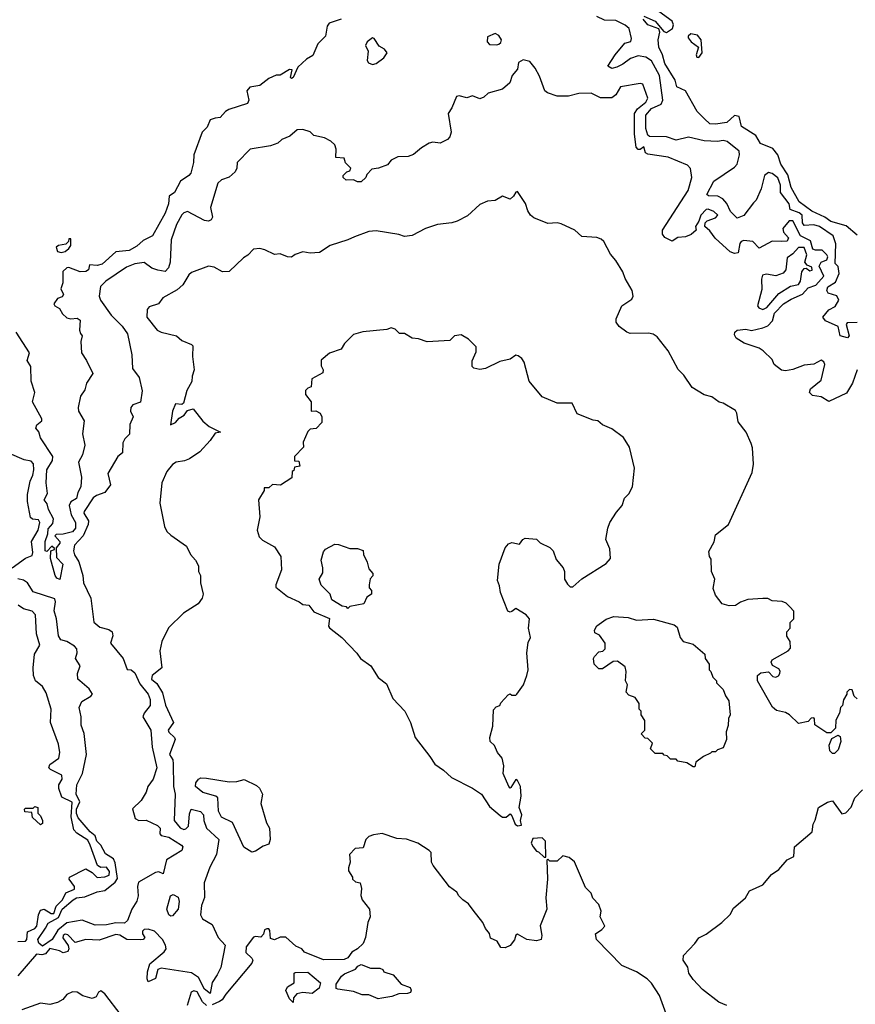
# Model space of a CAD drawing. Extents: x 1861455 to 2058065, y 200073 to 437907.
# Tile 38 of 256: x 1933064 to 1937496, y 265361 to 270582. Entities that reach past the tile are written whole.
import ezdxf

# ---------------------------------------------------------------- set-up
doc = ezdxf.new("R2010")
doc.units = 0

msp = doc.modelspace()

# ---------------------------------------------------------------- linework, layer by layer
at = {"layer": '0CON05XD'}
for points in [[(1936375, 270600), (1936435, 270573.3), (1936479.5, 270519.6), (1936495, 270512.9), (1936525.7, 270535), (1936530.8, 270555), (1936525, 270573.3), (1936415, 270653.3)], [(1934770, 270585), (1934705, 270563.3), (1934695, 270547.5), (1934685.8, 270495), (1934645.9, 270454.1), (1934618.8, 270391.2), (1934585, 270372), (1934540, 270330), (1934515, 270274.3), (1934505, 270270), (1934500, 270275), (1934510, 270315), (1934495, 270316.7), (1934445, 270287.5), (1934425, 270286.7), (1934385, 270270), (1934337.3, 270232.7), (1934285, 270223.8), (1934268.8, 270205), (1934280, 270155), (1934273.3, 270136.7), (1934173.3, 270105), (1934155, 270094), (1934126.7, 270063.3), (1934101.3, 270058.7), (1934075, 270050.6), (1934059.2, 270010.8), (1934031.5, 269985), (1933988.6, 269865), (1933985.7, 269825), (1933971.7, 269768.3), (1933961.2, 269755), (1933916.7, 269725), (1933886.2, 269665), (1933857.5, 269645), (1933853.1, 269605), (1933835, 269556.2), (1933769.2, 269435), (1933719.1, 269410.9), (1933685, 269381.1), (1933645, 269358), (1933575, 269350), (1933502.5, 269285), (1933475, 269278), (1933435, 269282.5), (1933428.6, 269255), (1933415, 269245.5), (1933385, 269245.4), (1933325, 269266.7), (1933313.9, 269266.1), (1933293.9, 269246.1), (1933293, 269187), (1933282, 269155), (1933296.2, 269123.8), (1933288.8, 269111.2), (1933265, 269103.8), (1933245.8, 269075), (1933250.8, 269065), (1933275, 269050), (1933291.5, 269021.5), (1933315, 269001.1), (1933335, 268995.5), (1933369.3, 268999.3), (1933385, 268987.5), (1933380.8, 268935), (1933387.1, 268917.1), (1933396.2, 268905), (1933388.1, 268875), (1933391.9, 268815), (1933418.9, 268775), (1933451.9, 268705), (1933419.2, 268655), (1933410.7, 268619.3), (1933386.7, 268585), (1933374.2, 268525), (1933376.2, 268505), (1933406.9, 268455), (1933397.1, 268385), (1933410, 268325), (1933396.6, 268273.4), (1933375.6, 268235), (1933392.5, 268155), (1933388.1, 268105), (1933372, 268075), (1933365, 268043.3), (1933335.7, 268024.3), (1933327.5, 268005), (1933336.8, 267956.8), (1933360, 267915), (1933361.2, 267885), (1933345, 267866.7), (1933295, 267853.8), (1933258.3, 267851.7), (1933250, 267845), (1933277.5, 267815), (1933276.7, 267805), (1933258.3, 267781.7), (1933259.5, 267729.6), (1933294, 267695), (1933277.5, 267612.5), (1933260.7, 267620.7), (1933252.5, 267635), (1933227.5, 267725), (1933230, 267765), (1933248.3, 267771.7), (1933248.3, 267778.3), (1933235, 267790), (1933207.5, 267762.5), (1933200, 267765), (1933200, 267815), (1933213.8, 267855)], [(1937505, 268975.5), (1937453.3, 268975), (1937447.5, 268965), (1937463.8, 268905), (1937455, 268893.8), (1937415, 268905.6), (1937404.6, 268954.6), (1937337.5, 268985), (1937323.3, 269005), (1937355, 269043.3), (1937388.6, 269061.4), (1937408.6, 269095), (1937397.9, 269117.9), (1937351.4, 269131.4), (1937343.8, 269145), (1937350, 269165), (1937390.6, 269189.4), (1937410.3, 269235), (1937405, 269273.3), (1937388.3, 269288.3), (1937392.3, 269392.3), (1937377.5, 269435), (1937306.2, 269485), (1937275, 269493.5), (1937225, 269489.4), (1937215.4, 269505), (1937214.1, 269545), (1937198.1, 269558.1), (1937150, 269575), (1937144.3, 269605), (1937098.8, 269665), (1937099.4, 269705), (1937085, 269743.3), (1937055, 269766.7), (1937035, 269770.6), (1937014, 269755), (1936996.7, 269685), (1936970, 269625), (1936955, 269610), (1936905, 269543.3), (1936868.3, 269528.3), (1936833.9, 269563.9), (1936815, 269607.5), (1936792.3, 269632.3), (1936766.1, 269646.1), (1936716.7, 269646.7), (1936707.5, 269655), (1936745.8, 269725), (1936855, 269800), (1936868.5, 269815), (1936880.8, 269865), (1936880, 269885), (1936815.7, 269935), (1936795, 269940.4), (1936765, 269935.5), (1936695, 269939.5), (1936611.7, 269958.3), (1936545, 269942.2), (1936495, 269960.6), (1936405, 269961.5), (1936395, 269968.8), (1936385.4, 270005.4), (1936384, 270075), (1936415, 270110.5), (1936466.2, 270133.8), (1936474.8, 270155), (1936456.4, 270286.4), (1936415, 270362.6), (1936385, 270382.2), (1936345, 270389.4), (1936303.8, 270376.2), (1936262.9, 270345), (1936230.7, 270329.3), (1936205, 270322.5), (1936182.5, 270335), (1936221.5, 270395), (1936273.7, 270456.3), (1936305, 270466.7), (1936308.6, 270481.4), (1936296.7, 270535), (1936275, 270552.2), (1936225, 270576.7), (1936165, 270579.2), (1936125, 270597.8)], [(1937505, 269439.2), (1937448, 269488), (1937365, 269512.2), (1937333.7, 269533.7), (1937265, 269565.5), (1937198.1, 269615), (1937155, 269692.5), (1937138.4, 269758.4), (1937100.5, 269815), (1937085.3, 269865.3), (1937057.7, 269897.8), (1936993.3, 269925), (1936967.5, 269967.5), (1936891.4, 270015), (1936878.9, 270068.9), (1936855, 270073.1), (1936815, 270036.2), (1936755, 270027.5), (1936725, 270030), (1936696.7, 270056.7), (1936657.5, 270095), (1936594.3, 270204.3), (1936550, 270225), (1936540.7, 270260.7), (1936485, 270350), (1936474, 270395), (1936453.1, 270435), (1936450, 270475), (1936458.8, 270515), (1936453.6, 270533.6), (1936395, 270553.8), (1936371.2, 270585)], [(1935595, 270447.5), (1935605, 270452.5), (1935615, 270460), (1935620, 270475), (1935605, 270497.5), (1935585, 270507.5), (1935545, 270490), (1935542.5, 270465), (1935555, 270450), (1935595, 270447.5)], [(1936665, 270381.2), (1936683.8, 270405), (1936677.8, 270475), (1936659.6, 270499.6), (1936623.5, 270506.5), (1936609.2, 270495), (1936610, 270485), (1936624.6, 270464.6), (1936663.3, 270435), (1936652.5, 270395), (1936655, 270383.3), (1936665, 270381.2)], [(1934935, 270343.3), (1934955, 270350), (1934995, 270380), (1935013.3, 270405), (1934998.8, 270425), (1934970.3, 270440.3), (1934945, 270482.5), (1934935, 270485.7), (1934906.7, 270465), (1934897.5, 270445), (1934912.5, 270415), (1934907.5, 270365), (1934913.6, 270353.6), (1934935, 270343.3)], [(1937506.2, 268725), (1937481.4, 268655), (1937449.3, 268600.7), (1937355, 268556.2), (1937315, 268582.5), (1937268.3, 268588.3), (1937252.5, 268605), (1937257.5, 268625), (1937315, 268670), (1937333.6, 268753.6), (1937328, 268768), (1937315, 268776.7), (1937275.8, 268754.2), (1937225, 268750), (1937164, 268726), (1937125, 268720), (1937105, 268723.8), (1937065, 268752.5), (1937055, 268780), (1937007.5, 268825), (1936985, 268840), (1936906.4, 268866.4), (1936863.6, 268893.6), (1936855, 268910), (1936856.7, 268925), (1936870, 268935), (1936915, 268941.2), (1936945, 268933.3), (1937005, 268947.1), (1937030.9, 268959.1), (1937056.2, 268985), (1937067.1, 269025), (1937115.5, 269075), (1937155, 269100), (1937215, 269125.4), (1937245, 269158.9), (1937285.9, 269174.1), (1937328.1, 269221.9), (1937303.1, 269275), (1937315, 269295.2), (1937345, 269307.9), (1937349.3, 269325), (1937345.2, 269335.2), (1937319.8, 269359.8), (1937285, 269359), (1937269.8, 269365), (1937258.6, 269408.7), (1937204.8, 269434.8), (1937165, 269515.4), (1937145, 269514.3), (1937110.7, 269475), (1937114.9, 269454.9), (1937142.1, 269425), (1937135, 269407.8), (1937105, 269404.6), (1937055, 269406.5), (1936985, 269370), (1936951.4, 269405), (1936905, 269410.7), (1936890, 269405), (1936883.8, 269395), (1936874.2, 269345.8), (1936855, 269342.5), (1936831.5, 269351.5), (1936753, 269423), (1936725, 269462.5), (1936697.5, 269485), (1936700, 269505), (1936710, 269515), (1936755, 269531.2), (1936765.8, 269544.2), (1936745.5, 269565), (1936715, 269576.7), (1936705, 269574.5), (1936676.9, 269545), (1936666.4, 269513.6), (1936647.5, 269485), (1936651.2, 269465), (1936625, 269442), (1936595, 269430), (1936555, 269427.5), (1936525, 269407.5), (1936485, 269427.5), (1936472.5, 269445), (1936473.9, 269466.1), (1936609.6, 269675), (1936629.2, 269745), (1936621.7, 269791.7), (1936605, 269810), (1936503.2, 269853.2), (1936395, 269868), (1936383.3, 269875), (1936375, 269907.5), (1936355, 269892.5), (1936343.9, 269893.9), (1936333.3, 269905), (1936325.4, 269975), (1936324.5, 270085), (1936341, 270109), (1936384.6, 270145), (1936395.6, 270165), (1936369.3, 270239.3), (1936355, 270243.3), (1936250, 270225), (1936226.4, 270183.6), (1936205, 270167.5), (1936145, 270167.5), (1936095, 270192.5), (1936029.3, 270190.7), (1935975, 270176.2), (1935915, 270176.7), (1935863, 270193), (1935850, 270205), (1935821.7, 270281.7), (1935797.5, 270325), (1935769.7, 270359.7), (1935735, 270368.6), (1935710, 270355), (1935705, 270320), (1935676.7, 270285), (1935663.6, 270246.4), (1935625, 270213.3), (1935548.3, 270191.7), (1935525, 270170), (1935505, 270162.5), (1935465, 270177.5), (1935435, 270167.5), (1935395, 270177.5), (1935380, 270175), (1935356.7, 270115), (1935336.7, 270085), (1935353.3, 269985), (1935345, 269960), (1935333, 269947), (1935295, 269927.5), (1935255, 269932.5), (1935235, 269927.5), (1935195, 269902.5), (1935153.6, 269866.4), (1935125, 269856.7), (1935070, 269855), (1935033.6, 269836.4), (1935015, 269812.5), (1934966.4, 269793.6), (1934931.7, 269788.3), (1934905, 269760), (1934900, 269745), (1934875, 269722.5), (1934855, 269722.5), (1934835, 269732.5), (1934795, 269730), (1934780, 269745), (1934780, 269755), (1934800, 269775), (1934815, 269780), (1934820, 269795), (1934791.7, 269821.7), (1934785, 269847.5), (1934741.7, 269851.7), (1934743.3, 269895), (1934735, 269917.5), (1934715, 269937.5), (1934680, 269955), (1934625, 269967.5), (1934605, 269987.5), (1934565, 270000), (1934535, 269997.5), (1934496.1, 269963.9), (1934453.9, 269946.1), (1934432.5, 269927.5), (1934395, 269913.3), (1934286.2, 269895), (1934217.5, 269825), (1934216.7, 269795), (1934206.7, 269775), (1934175, 269746.7), (1934135, 269732), (1934114.5, 269715.5), (1934076.7, 269585), (1934087.5, 269535), (1934079.3, 269520.7), (1934065, 269513.8), (1934045, 269516.2), (1933955, 269564), (1933935, 269557.5), (1933923.7, 269546.3), (1933896.5, 269495), (1933867.3, 269415), (1933862.2, 269295), (1933853.6, 269266.4), (1933835, 269247.1), (1933797.1, 269252.9), (1933765, 269264.5), (1933725, 269294.6), (1933675, 269286.6), (1933631.3, 269268.7), (1933522, 269195), (1933493.3, 269166.7), (1933485.7, 269115), (1933492.5, 269095), (1933549.2, 269015), (1933607, 268957), (1933635.6, 268915), (1933659.4, 268805), (1933662.1, 268732.1), (1933698.6, 268685), (1933714.3, 268614.3), (1933705.8, 268554.2), (1933665, 268538.6), (1933652.9, 268525), (1933651.9, 268505), (1933666.9, 268475), (1933647.8, 268435), (1933646.3, 268383.7), (1933621.7, 268358.3), (1933611.7, 268338.3), (1933610, 268285), (1933584.7, 268265.3), (1933532.5, 268175), (1933546.2, 268115), (1933516, 268075), (1933471.5, 268058.5), (1933454.2, 268045.8), (1933406.2, 267973.8), (1933405.4, 267965), (1933430, 267925), (1933428, 267905), (1933401.6, 267845), (1933355, 267795.7), (1933350.4, 267765), (1933354.6, 267744.6), (1933377.5, 267707.5), (1933399.4, 267635), (1933402.2, 267595), (1933441.2, 267515), (1933457.6, 267387.6), (1933490.2, 267360.2), (1933537.7, 267347.7), (1933554.5, 267335), (1933558.6, 267315), (1933546.7, 267275), (1933612.5, 267195), (1933635, 267136.7), (1933655, 267134.2), (1933675, 267118.6), (1933700.8, 267060.8), (1933745.5, 267005), (1933756, 266976), (1933757.1, 266945), (1933724.7, 266905), (1933718, 266885), (1933759.6, 266815), (1933766.7, 266725), (1933790.8, 266615), (1933772.9, 266555), (1933744, 266516), (1933735.2, 266484.8), (1933709, 266441.1), (1933663.1, 266396.9), (1933677.5, 266345), (1933695.4, 266334.6), (1933735, 266337.1), (1933795, 266309.6), (1933809.4, 266295), (1933808, 266265), (1933815, 266256.2), (1933855, 266246.7), (1933923.3, 266205), (1933930, 266195), (1933924.3, 266175.7), (1933842.7, 266127.3), (1933825, 266053.3), (1933803, 266063), (1933785, 266060), (1933695, 266008.9), (1933688.4, 265985), (1933693.1, 265935), (1933685, 265907.5), (1933658.8, 265865), (1933636.2, 265805), (1933620, 265790), (1933575, 265792.3), (1933525, 265782.5), (1933465, 265781.1), (1933395, 265806.9), (1933315, 265792.8), (1933266.7, 265753.2), (1933236.9, 265705), (1933185, 265668.5), (1933165.4, 265685), (1933161.3, 265705), (1933200.8, 265765), (1933215, 265790.4), (1933269.5, 265820.5), (1933290, 265865), (1933347.5, 265915), (1933365, 265924.7), (1933409.5, 265930.4), (1933475, 265956.3), (1933515, 265963.9), (1933571.2, 266008.8), (1933582.2, 266027.8), (1933570, 266110), (1933561.6, 266131.6), (1933519.3, 266159.3), (1933493.9, 266203.8), (1933474.2, 266225), (1933464, 266254), (1933438.9, 266275), (1933375, 266349.7), (1933365, 266372.9), (1933366, 266395), (1933384, 266435), (1933363.1, 266475), (1933366.7, 266525), (1933396.8, 266585), (1933418, 266685), (1933406.5, 266796.5), (1933390.5, 266840.5), (1933389.5, 266885), (1933379.2, 266935), (1933393.3, 266966.7), (1933442.5, 266995), (1933450, 267005), (1933433, 267033), (1933382.5, 267075), (1933373.3, 267085), (1933371.2, 267115), (1933384.2, 267155), (1933360, 267195), (1933370, 267225), (1933368.1, 267245), (1933355, 267260.4), (1933315, 267284.1), (1933283, 267293), (1933270.5, 267315), (1933259.1, 267405), (1933246.9, 267446.9), (1933254.5, 267495), (1933251.1, 267511.1), (1933135, 267547.8), (1933105.4, 267595.4), (1933085, 267609.8), (1933055, 267616)], [(1937505, 266980), (1937490, 266995), (1937478.3, 267028.3), (1937465, 267030), (1937450, 267015), (1937450, 267005), (1937432.5, 266975), (1937427.5, 266945), (1937417.5, 266935), (1937412.5, 266905), (1937393, 266867), (1937390, 266825), (1937365, 266800), (1937345, 266800), (1937281.7, 266841.7), (1937280, 266875), (1937275, 266880), (1937261.7, 266878.3), (1937245, 266860), (1937195, 266850), (1937146.1, 266896.1), (1937125, 266907.5), (1937078.3, 266918.3), (1937057, 266937), (1936977.5, 267075), (1936977.5, 267105), (1936995, 267117.5), (1937035, 267123.3), (1937058.3, 267098.3), (1937075, 267095.6), (1937088.2, 267101.8), (1937095.6, 267114.4), (1937097.1, 267127.1), (1937090, 267140), (1937057, 267157), (1937050, 267175), (1937055, 267187.5), (1937140, 267235), (1937151.7, 267248.3), (1937150, 267285), (1937133, 267313), (1937132.5, 267335), (1937150, 267355), (1937150, 267385), (1937170, 267405), (1937170, 267445), (1937148.3, 267468.3), (1937128.3, 267488.3), (1937107, 267497), (1937055, 267500), (1937031.7, 267511.7), (1937005, 267513.3), (1936925, 267506.7), (1936886.4, 267493.6), (1936860, 267475), (1936827, 267473), (1936790, 267485), (1936755, 267530), (1936742.5, 267565), (1936750, 267615), (1936732.5, 267655), (1936731.7, 267721.7), (1936722.5, 267735), (1936718.3, 267761.7), (1936747, 267813), (1936755, 267850), (1936822.5, 267905), (1936948.8, 268181.2), (1936956.2, 268225), (1936950.7, 268310.7), (1936943.8, 268335), (1936916, 268395), (1936875, 268450), (1936868.2, 268495), (1936860, 268510), (1936795, 268547.5), (1936773, 268553), (1936735, 268582.5), (1936695, 268592.5), (1936630.7, 268630.7), (1936586.4, 268696.4), (1936556.4, 268726.4), (1936503.3, 268825), (1936445, 268900), (1936423.9, 268913.9), (1936399.5, 268919.6), (1936302.5, 268917.5), (1936283.9, 268923.9), (1936242.5, 268955), (1936228.3, 268978.3), (1936227.5, 268995), (1936257.5, 269065), (1936310.7, 269099.3), (1936317.5, 269115), (1936312.5, 269145), (1936275, 269210), (1936263.3, 269245), (1936226.2, 269305), (1936197.7, 269337.7), (1936162.5, 269405), (1936148.3, 269418.3), (1936125, 269426.2), (1936045, 269432.5), (1936007.5, 269465), (1935935, 269498.8), (1935915, 269503.8), (1935865, 269500), (1935791.7, 269531.7), (1935772.5, 269545), (1935758.3, 269568.3), (1935747, 269607), (1935705, 269670), (1935695, 269667.5), (1935683.3, 269645), (1935665, 269630), (1935625, 269646.2), (1935585, 269622.5), (1935545, 269618.8), (1935505, 269601.2), (1935438.3, 269541.7), (1935385, 269513.3), (1935356.1, 269503.9), (1935280, 269495), (1935216.1, 269473.9), (1935145, 269436.7), (1935105, 269432.5), (1935075, 269443.3), (1934955, 269462), (1934915, 269458.8), (1934839.2, 269430.8), (1934805, 269413.8), (1934710, 269385), (1934655, 269347.5), (1934605, 269343.3), (1934565, 269350), (1934525, 269336.7), (1934505, 269322.5), (1934485, 269323.3), (1934445, 269340), (1934415, 269336.7), (1934365, 269361.2), (1934337.6, 269367.6), (1934304.5, 269365.5), (1934275, 269332.5), (1934250.7, 269319.3), (1934175, 269246.7), (1934140, 269245), (1934095, 269268.8), (1934065, 269273.8), (1933975, 269241.2), (1933961.2, 269228.8), (1933928.8, 269175), (1933900.3, 269149.7), (1933823.9, 269106.1), (1933800, 269075), (1933750.7, 269059.3), (1933740, 269045), (1933738.8, 269005), (1933793.3, 268935), (1933815, 268923.8), (1933895.9, 268905.9), (1933925, 268880), (1933975, 268860), (1933981.7, 268851.7), (1933980, 268795), (1933990, 268725), (1933978.3, 268691.7), (1933976.4, 268663.6), (1933951.2, 268615), (1933932.3, 268547.7), (1933925, 268541.2), (1933890, 268545), (1933875.6, 268505), (1933863.6, 268433.6), (1933891.2, 268445), (1933910.9, 268469.1), (1933936.7, 268485), (1933955, 268510), (1933985, 268517.5), (1934035, 268452.5), (1934070, 268425), (1934130, 268395), (1934101.7, 268388.3), (1934075, 268350), (1934019.3, 268290.7), (1933965, 268252.5), (1933938.3, 268241.7), (1933895, 268236.2), (1933875, 268223.3), (1933843.8, 268185), (1933818, 268125), (1933808.3, 268018.3), (1933832.5, 267895), (1933845, 267867.5), (1933865, 267847.5), (1933949.3, 267789.3), (1933970, 267745), (1933997.5, 267715), (1934012.5, 267685), (1934012.5, 267655), (1934022.5, 267635), (1934022.5, 267595), (1934037.5, 267535), (1934032.5, 267515), (1934010, 267485), (1933932.5, 267435), (1933853.6, 267356.4), (1933817.5, 267285), (1933807.5, 267235), (1933817.5, 267145), (1933766.2, 267103.8), (1933764, 267085), (1933792, 267062), (1933822, 267012)], [(1933285, 269347.5), (1933305, 269352.5), (1933325, 269367.5), (1933336, 269385), (1933335, 269420), (1933325, 269420), (1933322.5, 269405), (1933308.3, 269391.7), (1933270, 269385), (1933257.5, 269375), (1933265, 269352.5), (1933285, 269347.5)], [(1937005, 269044.8), (1937026, 269055), (1937090.8, 269129.2), (1937151.9, 269168.1), (1937195, 269177.5), (1937205.7, 269195), (1937211.5, 269245), (1937225, 269261.4), (1937235, 269264), (1937255, 269250), (1937266, 269254), (1937265, 269270), (1937240.8, 269280.8), (1937228.8, 269295), (1937239.2, 269335), (1937225, 269373.5), (1937195, 269373.5), (1937165, 269339.4), (1937135, 269318), (1937127.8, 269255), (1937113.3, 269236.7), (1937075, 269222.5), (1937025, 269231.5), (1937003.7, 269226.3), (1936997.8, 269205), (1936999.8, 269150.2), (1936977.5, 269065), (1936983.3, 269053.3), (1937005, 269044.8)], [(1935705, 266307.5), (1935725, 266310), (1935720, 266335), (1935726.7, 266365), (1935712.5, 266405), (1935723.3, 266465), (1935720, 266515), (1935705, 266547.5), (1935695, 266552.5), (1935669.3, 266510.7), (1935665, 266507.5), (1935657.5, 266515), (1935627.5, 266585), (1935631.2, 266625), (1935623.3, 266665), (1935597.5, 266695), (1935583, 266733), (1935560, 266755), (1935557.5, 266775), (1935573.3, 266835), (1935577.5, 266922.5), (1935591.7, 266938.3), (1935610, 266945), (1935615, 266960), (1935655, 267002.5), (1935665, 267007.5), (1935675, 267000), (1935695, 267000), (1935700, 267005), (1935735.9, 267054.1), (1935753.3, 267105), (1935760, 267135), (1935753.3, 267225), (1935760.7, 267279.3), (1935772.5, 267305), (1935762.5, 267355), (1935767.5, 267405), (1935750, 267425), (1935695, 267460), (1935675, 267443.3), (1935665, 267440), (1935652.5, 267445), (1935613.6, 267543.6), (1935609.3, 267579.3), (1935598.3, 267608.3), (1935607.5, 267695), (1935638.3, 267781.7), (1935657, 267803), (1935675, 267810), (1935715, 267800), (1935732.5, 267825), (1935745, 267832.5), (1935805, 267827.5), (1935825, 267807.5), (1935875, 267782.5), (1935892.5, 267765), (1935908.8, 267718.8), (1935946.7, 267675), (1935953.3, 267655), (1935953.3, 267615), (1935969.3, 267589.3), (1935983.9, 267573.9), (1935997.5, 267575), (1936045, 267616.7), (1936175, 267697.5), (1936197.5, 267725), (1936193.3, 267775), (1936173.3, 267825), (1936183.3, 267885), (1936193.9, 267916.1), (1936229.3, 267970.7), (1936260, 268005), (1936272.5, 268045), (1936295, 268067.5), (1936313.8, 268105), (1936323.9, 268203.9), (1936297.5, 268315), (1936266.4, 268366.4), (1936205, 268412.5), (1936155, 268433.3), (1936130, 268455), (1936105, 268457.5), (1936021.2, 268491.2), (1935995, 268547.5), (1935915, 268547.5), (1935835, 268582.5), (1935766.7, 268665), (1935740, 268765), (1935726.7, 268785), (1935708.3, 268798.3), (1935695, 268803.3), (1935665, 268781.2), (1935610.5, 268769.6), (1935535, 268731.2), (1935505, 268726.7), (1935473, 268733), (1935463, 268743), (1935463, 268773), (1935485, 268820), (1935485, 268847.5), (1935445, 268887.5), (1935405, 268910), (1935370, 268905), (1935345, 268880), (1935225, 268873.3), (1935179.3, 268889.3), (1935145, 268892.5), (1935105, 268917.5), (1935078.3, 268918.3), (1935055, 268940), (1935035, 268947.5), (1935011.7, 268938.3), (1934883.6, 268926.4), (1934835, 268912.5), (1934787.5, 268865), (1934770, 268835), (1934706.4, 268813.6), (1934663.9, 268776.1), (1934663, 268747), (1934673.3, 268725), (1934671.7, 268708.3), (1934613.6, 268676.4), (1934610, 268635), (1934591.7, 268628.3), (1934580, 268615), (1934580, 268595), (1934610, 268555), (1934610, 268505), (1934635, 268507.5), (1934657.5, 268495), (1934666.7, 268475), (1934667.5, 268445), (1934636.1, 268413.9), (1934605, 268410), (1934591.7, 268398.3), (1934568.3, 268341.7), (1934570, 268315), (1934522.5, 268265), (1934521.7, 268241.7), (1934545, 268240), (1934550, 268215), (1934521.7, 268208.3), (1934518.3, 268191.7), (1934510, 268185), (1934508.3, 268151.7), (1934447, 268113), (1934405, 268117.5), (1934385, 268100), (1934360, 268100), (1934360, 268085), (1934330, 268035), (1934337.5, 267945), (1934323.8, 267875), (1934335, 267840), (1934351.7, 267821.7), (1934415.9, 267785.9), (1934450, 267735), (1934453.3, 267665), (1934422, 267585), (1934422.7, 267572.7), (1934485, 267523.3), (1934546.7, 267495), (1934565, 267480), (1934597, 267477), (1934625, 267442.5), (1934706.4, 267406.4), (1934702.5, 267365), (1934707, 267357), (1934772.5, 267305), (1934853, 267223), (1934872.5, 267195), (1934925.8, 267155.8), (1934965, 267093.3), (1935009.5, 267059.6), (1935042.7, 266982.7), (1935106.2, 266915), (1935136.7, 266855), (1935161.2, 266775), (1935240, 266675), (1935265, 266633.3), (1935312.3, 266602.3), (1935355, 266562.5), (1935465, 266507.5), (1935512.5, 266475), (1935555, 266410), (1935611.7, 266361.7), (1935625, 266353.3), (1935645, 266352.5), (1935665, 266370), (1935675, 266360), (1935692.5, 266315), (1935705, 266307.5)], [(1933213.8, 267855), (1933215, 267882.5), (1933240, 267910), (1933244.2, 267935), (1933216.7, 267985), (1933210, 268015), (1933194, 268035), (1933211.5, 268068.5), (1933204.6, 268125.4), (1933208.5, 268195), (1933238, 268245), (1933240.6, 268265), (1933174.5, 268365), (1933165.4, 268395.4), (1933149.2, 268415), (1933155, 268433.3), (1933181.2, 268455), (1933182, 268465), (1933132, 268555), (1933144.3, 268605), (1933124.4, 268665), (1933122.9, 268742.9), (1933103.8, 268775), (1933116.4, 268815), (1933045, 268923.8)], [(1933024.3, 267675.6), (1933095, 267725.5), (1933129.9, 267740.1), (1933133.5, 267756.5), (1933126.4, 267815), (1933163.1, 267875), (1933170.7, 267915), (1933165, 267928.9), (1933132.8, 267932.8), (1933121.7, 267941.7), (1933106.3, 268026.3), (1933106.4, 268063.6), (1933119.2, 268135), (1933134.1, 268165.9), (1933139.2, 268195), (1933137.3, 268227.3), (1933125, 268240), (1933088.3, 268248.3), (1933011.2, 268281.2)], [(1934805, 267460), (1934798.3, 267468.3), (1934775, 267472.5), (1934720, 267505), (1934710, 267535), (1934663, 267583), (1934652.5, 267615), (1934671.7, 267648.3), (1934672.5, 267675), (1934663.3, 267715), (1934675, 267760), (1934686.4, 267773.6), (1934735, 267800), (1934755, 267798.8), (1934815, 267776.7), (1934855, 267776.7), (1934885, 267766.7), (1934887.5, 267745), (1934907.5, 267705), (1934915, 267670), (1934937.5, 267645), (1934937, 267633), (1934923, 267617), (1934917.5, 267585), (1934918.3, 267568.3), (1934930, 267555), (1934930, 267535), (1934905, 267520), (1934890, 267485), (1934815, 267470), (1934805, 267460)], [(1933055, 265694), (1933095, 265695.5), (1933102.9, 265705), (1933105.3, 265744.6), (1933145, 265762.2), (1933155, 265774.2), (1933163.6, 265835), (1933175, 265860), (1933195, 265865.5), (1933231.3, 265841.3), (1933245, 265842.5), (1933258.4, 265881.6), (1933291.2, 265915), (1933308.7, 265951.3), (1933355, 265971.2), (1933355.8, 265985), (1933326.2, 266025), (1933328.8, 266035), (1933415, 266078.6), (1933449.4, 266059.4), (1933475, 266032.5), (1933515.8, 266035.8), (1933538.9, 266045), (1933540, 266065), (1933525, 266088), (1933495, 266085.8), (1933477.3, 266097.3), (1933437.5, 266205), (1933425, 266230.4), (1933367.7, 266267.7), (1933351.4, 266285), (1933337.5, 266355), (1933342, 266432.1), (1933288.7, 266458.7), (1933271.2, 266505), (1933272.5, 266525), (1933289.6, 266555), (1933288.6, 266575), (1933228, 266605), (1933219.4, 266615), (1933225, 266632), (1933272.5, 266665), (1933277.8, 266695), (1933269.8, 266739.8), (1933228.1, 266855), (1933231.1, 266925), (1933205, 267013.1), (1933185.8, 267045.8), (1933148.9, 267075), (1933137.5, 267105), (1933135.3, 267145), (1933142.9, 267217.1), (1933172, 267265), (1933153.3, 267325), (1933147.5, 267425), (1933130, 267445), (1933085, 267457.8), (1933057, 267477)], [(1936645, 266620), (1936635, 266620), (1936601.7, 266641.7), (1936555, 266650), (1936545, 266660), (1936515, 266660), (1936498.3, 266678.3), (1936481.7, 266681.7), (1936475, 266690), (1936435, 266690), (1936410, 266715), (1936420, 266745), (1936395, 266770), (1936381.7, 266771.7), (1936360, 266795), (1936380, 266815), (1936380, 266865), (1936360, 266895), (1936360, 266915), (1936350, 266925), (1936350, 266955), (1936328.3, 266988.3), (1936295, 267000), (1936280, 267015), (1936287.5, 267055), (1936277.5, 267075), (1936280, 267125), (1936275, 267150), (1936235, 267180), (1936211.7, 267178.3), (1936155, 267140), (1936135, 267140), (1936110, 267165), (1936107.5, 267195), (1936112.5, 267205), (1936135, 267230), (1936157, 267233), (1936170, 267245), (1936170, 267275), (1936138.3, 267318.3), (1936115, 267330), (1936112.5, 267345), (1936125, 267367.5), (1936175, 267402.5), (1936215, 267416.7), (1936291.7, 267411.7), (1936335, 267397.5), (1936425, 267402.5), (1936535, 267373.3), (1936550.7, 267360.7), (1936566.4, 267306.4), (1936583.6, 267283.6), (1936635, 267270), (1936697, 267217), (1936700, 267195), (1936720, 267165), (1936720, 267135), (1936730, 267125), (1936740, 267095), (1936760, 267075), (1936760, 267065), (1936795, 267030), (1936806.7, 266996.7), (1936825, 266970), (1936832.5, 266895), (1936823, 266877), (1936821.7, 266838.3), (1936810, 266805), (1936812.5, 266765), (1936795, 266720), (1936765, 266710), (1936755, 266700), (1936735, 266700), (1936728.3, 266691.7), (1936690, 266675), (1936650, 266645), (1936645, 266620)], [(1933822, 267012), (1933836.8, 266946.8), (1933880, 266855), (1933852, 266815), (1933855, 266803.5), (1933885.6, 266775), (1933888.1, 266765), (1933859.4, 266685), (1933876.1, 266656.1), (1933878.8, 266635), (1933879.4, 266515), (1933889.2, 266475), (1933884.2, 266335), (1933915, 266296.7), (1933935, 266288.2), (1933945, 266290.5), (1933958.9, 266305), (1933965, 266370), (1933974.2, 266395.8), (1934023.6, 266383.6), (1934038.8, 266365), (1934041.2, 266335), (1934054.5, 266294.5), (1934120, 266235), (1934108, 266155), (1934072.2, 266087.8), (1934042.3, 266005), (1934043.8, 265926.2), (1934029.2, 265885), (1934023.3, 265835), (1934034.2, 265814.2), (1934085, 265783.8), (1934116.4, 265715), (1934154.3, 265675), (1934131.4, 265555), (1934112.4, 265517.6), (1934084.4, 265475.6), (1934075, 265417.5), (1934045, 265440.8), (1934012, 265502.1), (1933975, 265527.1), (1933815, 265552.9), (1933796.7, 265545), (1933785, 265497.5), (1933745, 265480), (1933740, 265495), (1933742.5, 265532.5), (1933754.3, 265575), (1933830.9, 265639.1), (1933841.2, 265655), (1933838, 265675), (1933821.5, 265705), (1933778.7, 265748.7), (1933745, 265758.8), (1933725, 265757.7), (1933715, 265749.2), (1933714.8, 265734.8), (1933728.8, 265715), (1933720, 265705), (1933705, 265702.4), (1933633.4, 265703.4), (1933595, 265727.5), (1933575, 265730.6), (1933485, 265700.7), (1933415, 265703.6), (1933358, 265688), (1933319.1, 265729.1), (1933305, 265732.2), (1933294.8, 265725), (1933293.1, 265713.1), (1933322.2, 265672.2), (1933325.7, 265655), (1933319.1, 265640.9), (1933295, 265633.1), (1933274.6, 265644.6), (1933225, 265656.2), (1933201.7, 265628.3), (1933182.3, 265622.2), (1933153.8, 265626.2), (1933055, 265511.4)], [(1937385, 266690), (1937375, 266690), (1937360, 266705), (1937357.5, 266735), (1937370.7, 266769.3), (1937405, 266787.5), (1937415, 266780), (1937418.8, 266755), (1937405, 266710), (1937385, 266690)], [(1934295, 266167.5), (1934253.6, 266193.6), (1934192.5, 266325), (1934135, 266352.5), (1934118, 266385), (1934115, 266456), (1934104.4, 266464.4), (1934035, 266483.1), (1933996, 266515), (1933998, 266535), (1934013.3, 266555), (1934025, 266561.2), (1934055, 266559.2), (1934175, 266540), (1934215, 266541.2), (1934255, 266552), (1934320.7, 266520.7), (1934336.4, 266506.4), (1934352.5, 266475), (1934342.5, 266425), (1934372.7, 266322.7), (1934388.8, 266295), (1934392.5, 266235), (1934385, 266210), (1934355, 266200), (1934315, 266172.5), (1934295, 266167.5)], [(1936813.6, 265353.6), (1936771.7, 265371.7), (1936685, 265440), (1936635, 265492.5), (1936613.3, 265525), (1936607, 265557), (1936582.5, 265595), (1936585, 265620), (1936645, 265682.5), (1936666.2, 265713.8), (1936705, 265732), (1936787.5, 265795), (1936832.5, 265837.5), (1936850.3, 265869.7), (1936912.5, 265925), (1936935, 265962.5), (1937005, 265993.3), (1937050.5, 266049.6), (1937090, 266075), (1937135, 266127.5), (1937170, 266145), (1937172.5, 266195), (1937267.5, 266275), (1937272.5, 266315), (1937283, 266337), (1937300, 266405), (1937348.3, 266431.7), (1937375, 266440), (1937425, 266371.2), (1937445, 266376.7), (1937473.6, 266406.4), (1937492.5, 266455), (1937533, 266497)], [(1933175, 266312.5), (1933131.7, 266351.7), (1933128.3, 266378.3), (1933091.7, 266381.7), (1933090, 266395), (1933095, 266400), (1933135, 266400), (1933145, 266410), (1933160, 266405), (1933160, 266375), (1933175, 266360), (1933186.2, 266335), (1933185, 266320), (1933175, 266312.5)], [(1936500, 265290), (1936457.7, 265407.7), (1936415, 265472.5), (1936392.5, 265495), (1936335, 265533.3), (1936257, 265567), (1936122.5, 265705), (1936117.5, 265735), (1936152.3, 265757.7), (1936166.7, 265775), (1936142.5, 265825), (1936147.5, 265855), (1936135, 265890), (1936103.9, 265923.9), (1936095, 265950), (1936065, 265980), (1936006.1, 266116.1), (1935978.3, 266138.3), (1935945, 266147.5), (1935915, 266120), (1935875, 266120), (1935865, 266130), (1935860, 266125), (1935862.5, 266025), (1935853.8, 265925), (1935860, 265865), (1935823.6, 265776.4), (1935832.5, 265725), (1935830, 265705), (1935805, 265697.5), (1935753.6, 265703.6), (1935705, 265732.5), (1935695, 265727.5), (1935687.7, 265702.3), (1935665, 265672.5), (1935639.3, 265660.7), (1935615, 265662.5), (1935596.2, 265696.2), (1935561.7, 265711.7), (1935556.1, 265736.1), (1935535, 265762.5), (1935520, 265795), (1935469.5, 265859.6), (1935445, 265893.3), (1935414.1, 265914.1), (1935392.5, 265935), (1935382.5, 265955), (1935344.1, 265984.1), (1935256.4, 266096.4), (1935247.5, 266115), (1935246.7, 266165), (1935236.4, 266176.4), (1935175.9, 266215.9), (1935115, 266236), (1935065, 266240), (1934986.1, 266266.1), (1934940.7, 266259.3), (1934915, 266250), (1934900, 266235), (1934885, 266190), (1934843, 266187), (1934812.5, 266155), (1934817.5, 266115), (1934807.5, 266085), (1934808.3, 266068.3), (1934830, 266035), (1934830, 266025), (1934845, 266010), (1934870, 266005), (1934877.5, 265975), (1934873, 265937), (1934880, 265915), (1934920, 265865), (1934922.5, 265825), (1934910, 265795), (1934897.5, 265715), (1934886.4, 265683.6), (1934856.1, 265653.9), (1934825, 265636.7), (1934805, 265607.5), (1934785, 265597.5), (1934675, 265596.7), (1934575, 265637.5), (1934560, 265655), (1934529.3, 265669.3), (1934475, 265717.5), (1934445, 265717.5), (1934415, 265702.5), (1934395, 265710), (1934391.7, 265751.7), (1934385, 265760), (1934375, 265760), (1934362.5, 265755), (1934357, 265733), (1934343.6, 265716.4), (1934315, 265720.6), (1934303.8, 265716.2), (1934265.6, 265665), (1934264.2, 265635), (1934296, 265605), (1934300, 265595), (1934295, 265578.8), (1934157.3, 265415), (1934138.9, 265385), (1934124.5, 265375), (1934085, 265357.4)], [(1935855, 266140), (1935852.5, 266225), (1935835, 266242.5), (1935785, 266240), (1935777.5, 266215), (1935787.5, 266195), (1935805, 266172.5), (1935815, 266170), (1935845, 266140), (1935855, 266140)], [(1933865, 265828), (1933854.4, 265834.4), (1933844.2, 265865), (1933864, 265936), (1933878, 265942), (1933905, 265929.2), (1933909.5, 265905), (1933904.4, 265865), (1933875, 265830), (1933865, 265828)], [(1934965, 265390), (1934915, 265410), (1934880.7, 265410.7), (1934835, 265428.8), (1934750.7, 265440.7), (1934742.5, 265445), (1934743, 265467), (1934770.7, 265509.3), (1934787.5, 265522.5), (1934845, 265547.5), (1934857, 265563), (1934875, 265572.5), (1934925, 265552.5), (1934975, 265552.5), (1934990, 265545), (1934995, 265532.5), (1935045, 265517.5), (1935087, 265467), (1935135, 265450), (1935140, 265435), (1935136.4, 265423.6), (1935121.7, 265418.3), (1935075, 265416.7), (1935038, 265402), (1934985, 265393.3), (1934965, 265390)], [(1934515, 265370), (1934495, 265388.8), (1934476.1, 265433.9), (1934485, 265453.3), (1934520, 265475), (1934520, 265525), (1934525, 265530), (1934591.7, 265531.7), (1934660, 265475), (1934653, 265447), (1934615, 265417.5), (1934565, 265423.8), (1934534.2, 265415.8), (1934516.2, 265395), (1934515, 265370)], [(1933603, 265303), (1933515, 265416.2), (1933495, 265432.5), (1933482.5, 265425), (1933469.3, 265400.7), (1933449.3, 265390.7), (1933400, 265405), (1933370, 265425), (1933345, 265426.7), (1933315, 265412.5), (1933293, 265387), (1933265, 265370), (1933225, 265358.8), (1933174.1, 265365.9), (1933075, 265331.2)], [(1934055, 265353.5), (1934034.5, 265374.5), (1934005, 265426.4), (1933987.5, 265432.5), (1933974.4, 265425.6), (1933952.2, 265355)]]:
    msp.add_lwpolyline(points, dxfattribs=at)

doc.saveas('drawing.dxf')
